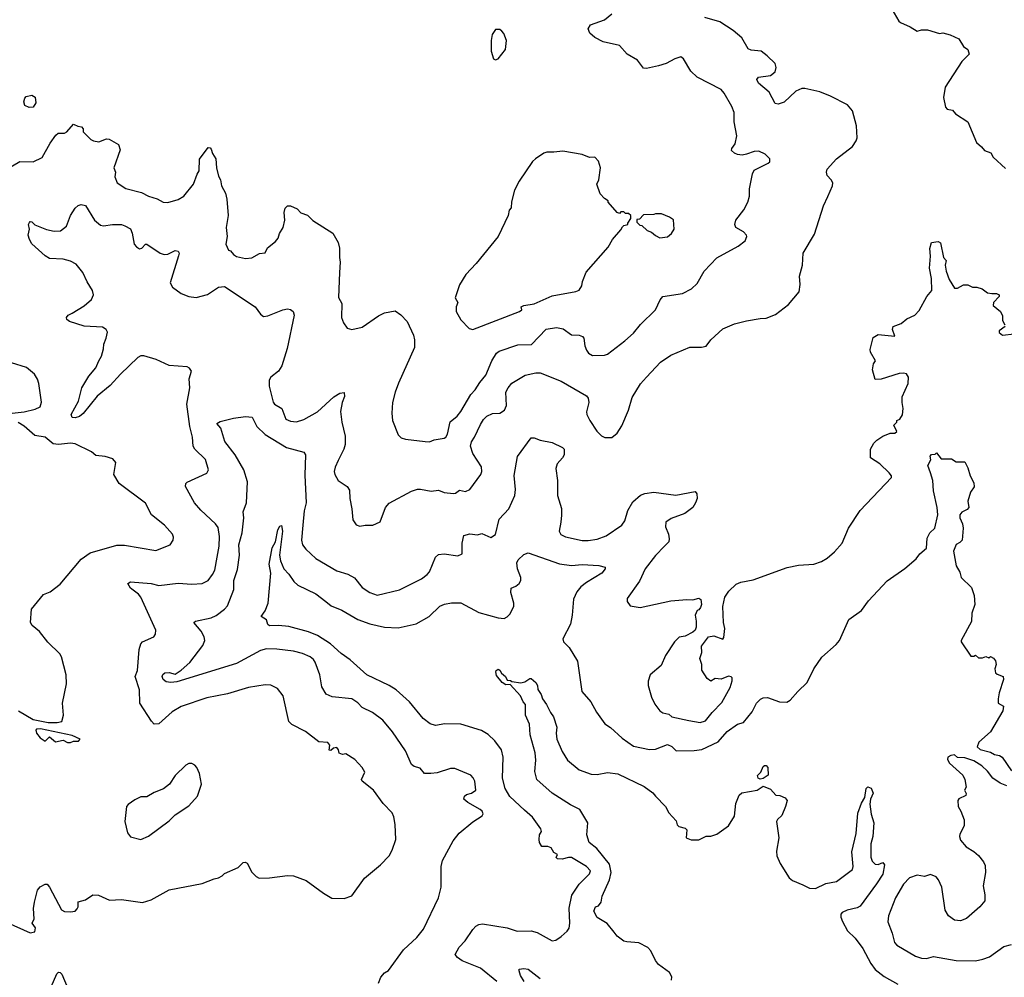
# Model space of a CAD drawing. Extents: x 1863118 to 1989590, y 394482 to 532474.
# Tile 48 of 215: x 1886395 to 1892978, y 469863 to 476265. Entities that reach past the tile are written whole.
import ezdxf

# ---------------------------------------------------------------- set-up
doc = ezdxf.new("R2010")
doc.units = 0

msp = doc.modelspace()

# ---------------------------------------------------------------- linework, layer by layer
at = {"layer": '0CON20XD'}
for points in [[(1886287.5, 475252.5), (1886395, 475317.5), (1886485, 475313.8), (1886545, 475343.3), (1886599.3, 475440.7), (1886637, 475493), (1886653, 475507), (1886695, 475507.5), (1886710, 475515), (1886755, 475567.5), (1886783, 475553), (1886808.3, 475548.3), (1886820, 475535), (1886820, 475515), (1886870, 475465), (1886887.5, 475455), (1886925, 475448), (1886975, 475467.5), (1886993, 475467), (1887055, 475430), (1887066.7, 475395), (1887024.3, 475275), (1887035.8, 475245.8), (1887030.6, 475215), (1887046, 475175), (1887105, 475137.5), (1887209.8, 475109.8), (1887255, 475084.4), (1887315, 475068), (1887354.2, 475044.2), (1887385, 475043.8), (1887455, 475063.3), (1887492.5, 475085), (1887556.7, 475165), (1887581.7, 475231.7), (1887593.8, 475255), (1887597.5, 475332.5), (1887655, 475410), (1887668.3, 475408.3), (1887675, 475400), (1887685, 475370), (1887706.7, 475335), (1887711.2, 475275), (1887725, 475220), (1887736.7, 475195), (1887744, 475155), (1887771.4, 475105), (1887780, 475065), (1887789.2, 474955), (1887776, 474875), (1887782.5, 474815), (1887772.5, 474765), (1887790, 474725), (1887805, 474720), (1887823.3, 474695), (1887845, 474682.5), (1887905, 474667.5), (1887947, 474673), (1887998.3, 474701.7), (1888035, 474707.5), (1888050.7, 474739.3), (1888105, 474782.5), (1888122.5, 474805), (1888132.5, 474835), (1888156.7, 474875), (1888166.7, 474925), (1888163.3, 474975), (1888170, 475005), (1888185, 475020), (1888205, 475020), (1888250.7, 475000.7), (1888273.9, 474973.9), (1888318.8, 474958.8), (1888355, 474923.3), (1888488.3, 474838.3), (1888523.3, 474775), (1888533, 474737), (1888532, 474675), (1888538, 474645), (1888534.1, 474575.9), (1888527, 474407), (1888548.3, 474368.3), (1888546.7, 474275), (1888559.3, 474239.3), (1888583.6, 474203.6), (1888615, 474193.3), (1888685, 474208.8), (1888793.3, 474285), (1888835, 474306.2), (1888905, 474318), (1888942.7, 474292.7), (1888985, 474246.7), (1889026.9, 474155), (1889034.3, 474125), (1889035, 474072.5), (1888927.1, 473835), (1888904.3, 473775), (1888888, 473705), (1888884, 473635), (1888888, 473585), (1888925, 473490), (1888945, 473470), (1888975, 473460), (1889105, 473444.2), (1889135, 473444), (1889165, 473456), (1889232.5, 473467.5), (1889245, 473473.8), (1889255, 473493.3), (1889273.2, 473576.7), (1889320, 473615), (1889344.6, 473645), (1889411.4, 473758.6), (1889440.5, 473789.5), (1889470.4, 473839.6), (1889511.5, 473888.5), (1889551.8, 473985), (1889582.5, 474035), (1889601.2, 474048.8), (1889725, 474092.5), (1889817, 474093), (1889914.4, 474195.6), (1889985, 474206.4), (1890028.3, 474198.3), (1890085, 474157.3), (1890135, 474155.7), (1890157.5, 474147.5), (1890167.1, 474135), (1890174.4, 474085), (1890185.5, 474055.5), (1890198.8, 474035), (1890225, 474020.8), (1890305, 474022.9), (1890325, 474029.2), (1890440.9, 474119.1), (1890499.8, 474170.2), (1890545, 474228), (1890645.6, 474324.4), (1890677.3, 474392.7), (1890695, 474413.8), (1890825.6, 474434.4), (1890886.7, 474465), (1890925, 474502.5), (1890971.2, 474585), (1891055, 474674), (1891198.3, 474751.7), (1891245, 474786.7), (1891256.2, 474815), (1891253.9, 474823.9), (1891235, 474846.2), (1891182.5, 474875), (1891176.7, 474895), (1891184, 474925), (1891236.2, 474995), (1891264.2, 475045), (1891274.2, 475085), (1891274.3, 475135), (1891293.8, 475235), (1891305, 475260), (1891400, 475305), (1891410, 475315), (1891410, 475335), (1891380, 475365), (1891336.4, 475386.4), (1891305, 475383.3), (1891255, 475366.2), (1891225, 475360), (1891195, 475364), (1891173, 475373), (1891155, 475390), (1891156.7, 475405), (1891177.5, 475435), (1891188.8, 475488.8), (1891171.7, 475581.7), (1891172.9, 475645), (1891157.1, 475685), (1891105, 475774), (1891085, 475797.5), (1890925, 475881.4), (1890881.4, 475921.4), (1890833.8, 476003.8), (1890816.2, 476016.2), (1890775.7, 476004.3), (1890717.2, 475972.8), (1890665, 475955.5), (1890585, 475939.4), (1890565, 475940.8), (1890524.4, 475995), (1890455.3, 476035.3), (1890405, 476092.2), (1890295, 476116.5), (1890240, 476145), (1890206, 476175), (1890196.1, 476203.9), (1890210.3, 476229.7), (1890305, 476264.4), (1890355, 476303.1)], [(1892226.7, 476335), (1892273.3, 476255), (1892285, 476246.7), (1892348.3, 476218.3), (1892395, 476187.5), (1892425, 476197.5), (1892463.6, 476196.4), (1892545, 476173.8), (1892566.1, 476176.1), (1892615, 476163.3), (1892675, 476137.5), (1892706.1, 476086.1), (1892733.3, 476065), (1892743.3, 476035), (1892694.2, 475985.8), (1892582.5, 475815), (1892572, 475745), (1892585, 475680), (1892595, 475667.5), (1892630.7, 475660.7), (1892652.5, 475635), (1892733, 475583), (1892792.5, 475445), (1892825.9, 475415.9), (1892845, 475390), (1892887.5, 475375), (1892902.5, 475345), (1892985, 475270)], [(1891797.1, 475082.9), (1891829.1, 475155), (1891831.1, 475175), (1891821.4, 475195), (1891793.8, 475223.8), (1891789.6, 475245), (1891794.2, 475265.8), (1891855.7, 475335), (1891962.2, 475417.8), (1891988.6, 475455), (1891994.3, 475475.7), (1891990, 475555), (1891964, 475655), (1891928.8, 475695), (1891815, 475754.5), (1891745, 475783.6), (1891645, 475805.5), (1891623.3, 475805), (1891585, 475786.9), (1891505, 475714.4), (1891465, 475700), (1891445, 475704), (1891405, 475780), (1891335, 475840), (1891324.2, 475865), (1891335, 475880), (1891415, 475892.9), (1891445, 475916.7), (1891452.5, 475945), (1891445, 475972.5), (1891393.2, 476023.2), (1891352.5, 476055), (1891285, 476061.9), (1891265, 476069.2), (1891223.1, 476143.1), (1891165, 476192.3), (1891075, 476249.6), (1890975, 476278.8)], [(1889575, 475997.5), (1889595, 476002.5), (1889643.3, 476065), (1889650, 476125), (1889631.7, 476171.7), (1889618.3, 476188.3), (1889605, 476200), (1889575, 476200), (1889553.6, 476166.4), (1889546.7, 476125), (1889546.7, 476055), (1889563.6, 476003.6), (1889575, 475997.5)], [(1886457.3, 475677.3), (1886430.3, 475690.3), (1886423.1, 475716.9), (1886428.9, 475741), (1886438, 475752), (1886475, 475761.5), (1886498.2, 475748.2), (1886501.8, 475708.2), (1886485, 475679.7), (1886457.3, 475677.3)], [(1889425, 474193.3), (1889737.5, 474315), (1889752.5, 474325), (1889747.5, 474345), (1889766.1, 474353.9), (1889835, 474365.8), (1889955, 474418), (1890113, 474447), (1890135, 474457.5), (1890153.3, 474485), (1890156.7, 474515), (1890182.7, 474577.3), (1890330, 474745), (1890357.5, 474795), (1890415, 474860), (1890425, 474880), (1890435, 474890), (1890460, 474895), (1890460, 474905), (1890480, 474935), (1890480, 474955), (1890465, 474970), (1890445, 474970), (1890435, 474980), (1890415, 474980), (1890405, 474970), (1890390, 474975), (1890330, 475045), (1890330, 475055), (1890305, 475070), (1890275, 475100), (1890252.5, 475165), (1890267.5, 475195), (1890277.5, 475275), (1890265, 475320), (1890240, 475345), (1890203.6, 475343.6), (1890155, 475363.3), (1890026.1, 475386.1), (1889965, 475380), (1889919.3, 475379.3), (1889898.3, 475371.7), (1889842.5, 475335), (1889823.9, 475316.1), (1889734.3, 475185.7), (1889703.8, 475125), (1889683.6, 475046.4), (1889681.7, 475008.3), (1889668.3, 474991.7), (1889660, 474955), (1889593.3, 474815), (1889446.2, 474635), (1889377.7, 474562.3), (1889335, 474492.5), (1889306.2, 474405), (1889324, 474375), (1889313.8, 474345), (1889313.3, 474315), (1889345, 474257.5), (1889400.7, 474200.7), (1889425, 474193.3)], [(1886310.3, 470230.3), (1886465, 470160), (1886495, 470167.5), (1886500, 470195), (1886478.8, 470225), (1886490.6, 470255), (1886487, 470323), (1886494.4, 470365), (1886515, 470446.7), (1886532.7, 470467.3), (1886565, 470486.7), (1886577.5, 470485), (1886593.8, 470465), (1886674, 470315), (1886695, 470304.2), (1886735, 470300.8), (1886765, 470306.2), (1886778.8, 470321.2), (1886786.2, 470335), (1886785, 470367.5), (1886835, 470381.2), (1886885, 470414), (1886921.7, 470411.7), (1886995, 470378.8), (1887075, 470384.3), (1887215, 470364.3), (1887275, 470381.2), (1887395, 470447.5), (1887615, 470490), (1887695, 470522.5), (1887725, 470527.5), (1887749.3, 470540.7), (1887765, 470557.5), (1887855, 470597.5), (1887889.3, 470630.7), (1887903, 470633), (1887916.1, 470626.1), (1887947, 470567), (1887975, 470537.5), (1887995, 470526.7), (1888065, 470528.8), (1888185, 470543.8), (1888225, 470541.2), (1888311.2, 470511.2), (1888425, 470426), (1888481.7, 470391.7), (1888565, 470390), (1888615, 470407.5), (1888700, 470525), (1888806.7, 470615), (1888864.1, 470675.9), (1888885.8, 470714.2), (1888909.2, 470785), (1888906, 470885), (1888896.7, 470935), (1888885, 470962.5), (1888825.9, 471025.9), (1888760, 471115), (1888685, 471173.8), (1888680, 471185), (1888702, 471235), (1888685.6, 471265.6), (1888635, 471318.8), (1888575, 471356.2), (1888553.9, 471353.9), (1888531.7, 471361.7), (1888526.2, 471385), (1888515, 471398.8), (1888493.8, 471396.2), (1888475, 471380), (1888465, 471382.5), (1888467.5, 471415), (1888455, 471432.5), (1888395, 471436.7), (1888305.8, 471505.8), (1888215, 471552.5), (1888193.6, 471573.6), (1888155.9, 471745.9), (1888117.5, 471795), (1888075, 471816.7), (1888035, 471817.5), (1887925, 471800.6), (1887785, 471759.1), (1887645, 471732.7), (1887475, 471673.3), (1887415, 471637.1), (1887325, 471557.5), (1887295, 471555.8), (1887275.7, 471575), (1887197.5, 471695), (1887195.6, 471785), (1887167.7, 471875), (1887182.5, 471915), (1887193.8, 472055), (1887205, 472092.9), (1887215, 472105.6), (1887291.7, 472138.3), (1887303.8, 472156.2), (1887304.2, 472185), (1887204.2, 472405), (1887190, 472425), (1887135, 472464), (1887118, 472495), (1887135, 472506.9), (1887274.4, 472495.6), (1887325, 472483.6), (1887455, 472498.8), (1887545, 472490.6), (1887614.5, 472495.5), (1887655, 472516.7), (1887685, 472556.7), (1887698.6, 472585), (1887715, 472671.2), (1887728.7, 472745), (1887730.9, 472810.9), (1887720.9, 472870.9), (1887705, 472895.6), (1887605.4, 472985.4), (1887564.4, 473035), (1887502.5, 473145), (1887505.8, 473164.2), (1887515.7, 473174.3), (1887645.7, 473234.3), (1887657.5, 473255), (1887636.9, 473325), (1887564.8, 473394.8), (1887553.8, 473415), (1887550.6, 473475), (1887532.5, 473545), (1887511.8, 473695), (1887533.5, 473805), (1887528.6, 473865), (1887544, 473915), (1887531.2, 473935), (1887515, 473944.3), (1887395, 473953.8), (1887307.5, 473992.5), (1887225, 474018.1), (1887205, 474017.5), (1887185, 474007.5), (1887068.1, 473895), (1887000.6, 473819.4), (1886912.4, 473747.6), (1886818.7, 473631.3), (1886795, 473613.1), (1886765, 473604.4), (1886745, 473606.2), (1886738.6, 473625), (1886788.1, 473715), (1886809.4, 473805), (1886857.4, 473882.6), (1886905, 473938.6), (1886923.1, 473985), (1886942.1, 474015), (1886955.9, 474064.1), (1886956.9, 474095), (1886973.9, 474135), (1886981.1, 474175), (1886974, 474195), (1886949.4, 474209.4), (1886825, 474215.6), (1886727.6, 474247.6), (1886710.9, 474260.9), (1886708.6, 474275), (1886719.6, 474290.4), (1886745, 474303.3), (1886825, 474353.1), (1886874.4, 474395), (1886887.3, 474425), (1886882.5, 474455), (1886845, 474512), (1886817.9, 474575), (1886771.7, 474631.7), (1886735, 474650), (1886685, 474664), (1886595, 474667.5), (1886565, 474685.7), (1886477, 474767), (1886460.5, 474795), (1886451.9, 474825), (1886460, 474865), (1886454.4, 474895), (1886460.3, 474909.7), (1886465, 474916.7), (1886475, 474913.8), (1886495, 474893.3), (1886575, 474862.5), (1886625, 474851.8), (1886667.5, 474852.5), (1886708.5, 474885), (1886733.8, 474955), (1886765, 475004), (1886785, 475023.8), (1886805, 475028.8), (1886835, 475023.3), (1886895, 474924), (1886935, 474890.8), (1886955, 474887.5), (1887015, 474895.8), (1887075, 474896), (1887097.1, 474887.1), (1887135.8, 474865.8), (1887147.9, 474837.9), (1887160.6, 474765), (1887175, 474745.8), (1887195, 474734), (1887212.5, 474737.5), (1887235, 474763.3), (1887245, 474763.8), (1887335, 474703.8), (1887360, 474695), (1887385, 474698), (1887435, 474721.2), (1887455, 474717.5), (1887460, 474705), (1887456.7, 474686.7), (1887401.9, 474505), (1887417, 474477), (1887474.2, 474435), (1887524.7, 474414.7), (1887575, 474408.5), (1887651.3, 474428.7), (1887725, 474476.5), (1887765, 474480.6), (1887969.5, 474345), (1888005, 474295.7), (1888025, 474280), (1888054.2, 474284.2), (1888155, 474325.6), (1888185, 474331.9), (1888205, 474328.1), (1888224, 474315), (1888229.2, 474289.2), (1888182.6, 474067.4), (1888148.3, 473951.7), (1888124.6, 473915.4), (1888075, 473875.6), (1888063.7, 473855), (1888063.1, 473815), (1888089.1, 473709.1), (1888098, 473695), (1888146.9, 473666.9), (1888175, 473594.3), (1888205, 473581.1), (1888245, 473575.7), (1888295, 473592.2), (1888385, 473642.9), (1888495, 473743.1), (1888535, 473768.6), (1888565, 473772.5), (1888566.9, 473745), (1888551.9, 473705), (1888540.5, 473645), (1888549.5, 473575), (1888571.7, 473481.7), (1888571.5, 473425), (1888563.1, 473395), (1888525, 473318.8), (1888503.9, 473273.9), (1888498, 473245), (1888502, 473225), (1888523.3, 473185), (1888583.9, 473143.9), (1888599.5, 473119.5), (1888601.2, 473065), (1888616.2, 472995), (1888621.7, 472921.7), (1888645, 472887.5), (1888668.3, 472878.3), (1888705, 472886.7), (1888755, 472886.7), (1888805, 472907.5), (1888840.8, 473005), (1888865, 473032), (1889015, 473112.5), (1889054.4, 473125.6), (1889075, 473125.8), (1889145, 473114.2), (1889195, 473119.2), (1889233.4, 473103.4), (1889295, 473097.8), (1889309.2, 473100.8), (1889335, 473119.4), (1889375, 473111.1), (1889405.4, 473124.6), (1889477.5, 473225), (1889485.8, 473245), (1889481.4, 473275), (1889424.7, 473364.7), (1889409.1, 473415), (1889415, 473443.8), (1889435.8, 473475), (1889475, 473558.8), (1889495, 473592), (1889518.8, 473615), (1889555, 473631.4), (1889605, 473635.6), (1889635.6, 473655), (1889648.8, 473685), (1889645.6, 473775), (1889660, 473805), (1889685.5, 473834.5), (1889775, 473889.2), (1889845, 473904), (1889875, 473904), (1890015, 473848), (1890185, 473751.2), (1890195.8, 473735), (1890199.4, 473705), (1890184.4, 473644.4), (1890187.1, 473625), (1890206.3, 473586.3), (1890254.2, 473515), (1890285, 473483.3), (1890307, 473473), (1890355, 473472.5), (1890389.5, 473500.5), (1890420.9, 473549.1), (1890464.4, 473655), (1890489.7, 473740.3), (1890545, 473831.2), (1890585.5, 473874.5), (1890680, 473975), (1890747.3, 474022.7), (1890875, 474076), (1890953.6, 474076.4), (1890985, 474082.5), (1891016.7, 474125), (1891095, 474197.5), (1891175, 474232.5), (1891255, 474252.9), (1891345, 474268), (1891385, 474268.8), (1891447.5, 474295), (1891535, 474360), (1891606.2, 474445), (1891613.3, 474495), (1891609.3, 474550.7), (1891628, 474625), (1891634.2, 474705), (1891707.9, 474832.1), (1891770, 475020), (1891797.1, 475082.9)], [(1890675, 474807.5), (1890725, 474813.3), (1890752.5, 474835), (1890770, 474865), (1890767, 474927), (1890740, 474945), (1890685, 474967.5), (1890645, 474967.5), (1890635, 474962.5), (1890565, 474960), (1890538.3, 474931.7), (1890521.7, 474928.3), (1890521.7, 474911.7), (1890541.7, 474891.7), (1890555, 474890), (1890590, 474855), (1890620, 474845), (1890645, 474822.5), (1890675, 474807.5)], [(1890869.7, 471579.7), (1890945, 471567.5), (1890981.1, 471578.9), (1891025, 471633.8), (1891090.3, 471699.7), (1891145, 471800), (1891157.5, 471845), (1891157.5, 471865), (1891151.7, 471871.7), (1891135, 471877.5), (1891085, 471856.7), (1891045, 471860), (1891015, 471842.5), (1890990.7, 471860.7), (1890956.1, 471916.1), (1890956, 471955), (1890942.5, 471995), (1890955.7, 472035), (1890953.1, 472076.9), (1891001.2, 472138.8), (1891035, 472145.4), (1891095, 472123.8), (1891103.3, 472135), (1891110, 472195), (1891100, 472235), (1891097, 472343), (1891110, 472405), (1891136.2, 472445), (1891185, 472491.2), (1891215.9, 472504.1), (1891299.7, 472520.3), (1891526.8, 472603.2), (1891602.2, 472617.8), (1891704.3, 472625.7), (1891755, 472642.5), (1891793.3, 472665), (1891842.7, 472707.3), (1891894.2, 472765.8), (1891936, 472865), (1892015, 472984), (1892223.3, 473205), (1892223.3, 473215), (1892208.8, 473235), (1892145.7, 473295.7), (1892082.5, 473335), (1892083.8, 473395), (1892106.7, 473435), (1892125, 473453.3), (1892165, 473480), (1892215, 473500), (1892245, 473500), (1892258.3, 473511.7), (1892240, 473555), (1892260, 473575), (1892260, 473585), (1892280, 473595), (1892297, 473623), (1892301.2, 473665), (1892294.2, 473705), (1892295.5, 473744.5), (1892336, 473834), (1892337.8, 473875), (1892325, 473897.1), (1892303.1, 473903.1), (1892275, 473899.5), (1892155, 473861.2), (1892115, 473860), (1892097.5, 473925), (1892103.3, 473965), (1892116, 473985), (1892082.9, 474042.9), (1892080.2, 474060.2), (1892100.3, 474139.7), (1892135, 474161.2), (1892245, 474150), (1892230, 474195), (1892235.7, 474215), (1892288.8, 474235), (1892325.6, 474264.4), (1892379.7, 474290.3), (1892408.7, 474321.3), (1892459.7, 474415), (1892492.9, 474455), (1892490.7, 474535), (1892478.4, 474605), (1892484.8, 474685), (1892480.4, 474735), (1892490.8, 474775), (1892535, 474781.6), (1892552.4, 474772.4), (1892572.2, 474675), (1892588.9, 474655), (1892582.9, 474625), (1892589.2, 474585), (1892608.3, 474528.3), (1892645, 474470), (1892665, 474470), (1892705, 474492.5), (1892735, 474492.5), (1892765, 474477.5), (1892795, 474476.2), (1892830, 474465), (1892865, 474440), (1892895, 474434.2), (1892925, 474434), (1892943.3, 474425), (1892943.3, 474415), (1892906.7, 474375), (1892902.5, 474355), (1892952.5, 474315), (1892966.2, 474286.2), (1892966.2, 474255), (1892982, 474225)], [(1892983.8, 474215), (1892944, 474185), (1892944.3, 474174.3), (1892965.8, 474155.8), (1893044.2, 474164.2)], [(1886345, 473634.5), (1886425, 473642.9), (1886498.9, 473661.1), (1886532.4, 473677.6), (1886541.7, 473708.3), (1886522.5, 473832.5), (1886513, 473863), (1886494.3, 473894.3), (1886439.5, 473939.5), (1886341.2, 473971.2)], [(1888794, 469825), (1888808.8, 469865), (1888835, 469892.5), (1888861.7, 469908.3), (1888962.1, 470047.9), (1889051.2, 470128.8), (1889093.8, 470185), (1889195.8, 470395), (1889212.5, 470465), (1889212, 470605), (1889221.2, 470645), (1889294, 470775), (1889333, 470827), (1889425, 470902.5), (1889486.4, 470943.6), (1889493, 470957), (1889486.7, 470975), (1889473.8, 470985), (1889391.9, 471031.9), (1889363.3, 471055), (1889368.8, 471075), (1889381.2, 471085), (1889415, 471093.8), (1889444.4, 471115), (1889437.1, 471175), (1889427.6, 471197.6), (1889411.2, 471215), (1889305, 471260), (1889275, 471258.6), (1889185, 471230), (1889144.3, 471225.7), (1889102.5, 471225), (1889071.7, 471261.7), (1889033.4, 471273.4), (1889015, 471286), (1888975, 471378), (1888886.9, 471505), (1888823, 471583), (1888753.7, 471633.7), (1888685, 471666), (1888655, 471698), (1888615, 471724.3), (1888485, 471739.1), (1888445, 471755.8), (1888415.4, 471805.4), (1888401.1, 471885), (1888369.4, 471969.4), (1888358.9, 471988.9), (1888338, 472005), (1888285, 472028.5), (1888225, 472043.8), (1888115, 472057.5), (1888045, 472059.6), (1888005, 472047.3), (1887845, 471961.1), (1887445, 471839.4), (1887405.4, 471834.6), (1887375, 471838.4), (1887353.3, 471855), (1887347.2, 471875), (1887351.7, 471888.3), (1887365, 471898), (1887395, 471900.9), (1887435, 471890.6), (1887473.8, 471916.2), (1887531.7, 471968.3), (1887618.8, 472081.2), (1887632.2, 472115), (1887628.8, 472138.8), (1887607.8, 472177.8), (1887560, 472235), (1887570, 472245), (1887675, 472266.9), (1887708.9, 472281.1), (1887765, 472324.3), (1887783.8, 472346.2), (1887827.1, 472455), (1887825.8, 472515), (1887851.1, 472588.9), (1887865.5, 472685), (1887861.1, 472755), (1887883.3, 472835), (1887893.3, 472935), (1887890, 472975), (1887912.2, 473035), (1887918.5, 473175), (1887893.8, 473255), (1887835.3, 473355.3), (1887766.7, 473445), (1887740, 473535), (1887713.8, 473565), (1887735, 473578.9), (1887825, 473601.6), (1887905, 473612.4), (1887948.5, 473608.5), (1887980.5, 473545), (1888035, 473492.5), (1888178.8, 473405), (1888295, 473373.3), (1888305.7, 473355), (1888301.1, 473221.1), (1888310.5, 473035), (1888297.7, 472982.3), (1888287.7, 472885), (1888280, 472785), (1888285.6, 472755), (1888308.6, 472725), (1888373.9, 472663.9), (1888515, 472580), (1888588.3, 472558.3), (1888634.4, 472534.4), (1888685, 472470), (1888735.4, 472435.4), (1888785, 472417.8), (1888935, 472454.4), (1889082.2, 472527.8), (1889119.2, 472555), (1889134.3, 472575), (1889175, 472672.5), (1889195, 472690), (1889233.9, 472693.9), (1889325, 472681.2), (1889353.3, 472695), (1889354.2, 472765), (1889365, 472816.7), (1889405, 472828), (1889455, 472822), (1889485, 472830), (1889545, 472802.5), (1889575, 472823.8), (1889600.8, 472925), (1889665, 472996.2), (1889704.5, 473085), (1889709.1, 473125), (1889702, 473218), (1889722.5, 473345), (1889815, 473468.8), (1889835, 473470.8), (1889875, 473453.3), (1889955, 473438), (1890025, 473406.2), (1890036, 473395), (1890034.3, 473355), (1890024.2, 473335), (1889988.6, 473295), (1889980.4, 473265), (1889991.5, 473185), (1889990, 473085), (1890017.2, 472997.2), (1890016.3, 472953.7), (1890013.6, 472905), (1890001.1, 472845), (1890012.8, 472822.8), (1890045, 472806.9), (1890155, 472784.5), (1890195, 472783.8), (1890255, 472792.9), (1890315, 472813.5), (1890421.4, 472885), (1890441.8, 472915), (1890461.8, 472985), (1890495, 473042), (1890545, 473085.8), (1890575, 473096.7), (1890635, 473105.5), (1890782.7, 473087.3), (1890910, 473110), (1890921.2, 473095), (1890924, 473065), (1890914.2, 473035), (1890895, 473004), (1890841.2, 472965), (1890750.2, 472929.8), (1890715.8, 472905), (1890713.1, 472875), (1890732.9, 472825), (1890737.1, 472795), (1890734.2, 472775), (1890705.4, 472744.6), (1890645, 472682.5), (1890576.4, 472593.6), (1890538.3, 472511.7), (1890457.5, 472395), (1890457.5, 472375), (1890476.4, 472346.4), (1890543.6, 472336.4), (1890749.3, 472380.7), (1890855, 472390), (1890895, 472387.5), (1890935, 472397.5), (1890948.3, 472388.3), (1890952.5, 472355), (1890947.5, 472335), (1890935, 472320), (1890923.6, 472316.4), (1890910, 472285), (1890917.5, 472245), (1890917.5, 472205), (1890910, 472185), (1890895, 472170), (1890845, 472143.3), (1890803.9, 472136.1), (1890772.5, 472105), (1890712.5, 472015), (1890683, 471947), (1890610, 471885), (1890597, 471843), (1890597, 471813), (1890619.2, 471735), (1890640.3, 471690.3), (1890675.8, 471645.8), (1890695, 471632), (1890735, 471622), (1890755, 471604.2), (1890869.7, 471579.7)], [(1886387.5, 471645), (1886485.8, 471585.8), (1886585, 471566.2), (1886645, 471566.2), (1886676.1, 471573.9), (1886686.7, 471615), (1886681.2, 471695), (1886708, 471825), (1886706, 471885), (1886673.8, 472005), (1886663.3, 472025), (1886583, 472103), (1886526.7, 472175), (1886477.5, 472215), (1886467.5, 472235), (1886473.3, 472325), (1886555, 472422.5), (1886598.8, 472441.2), (1886665, 472491.2), (1886805, 472659.2), (1886865, 472701.9), (1887045, 472751.4), (1887095, 472751.4), (1887305, 472716), (1887400, 472755), (1887421.2, 472785), (1887423.8, 472805), (1887416.7, 472825), (1887363.8, 472885), (1887276.7, 472955), (1887235, 473033.3), (1887060, 473165), (1887023.6, 473223.6), (1887036.7, 473305), (1887018.3, 473328.3), (1886965.9, 473345.9), (1886905, 473351.2), (1886875.5, 473375.5), (1886765, 473429.1), (1886735, 473433.5), (1886655, 473424.6), (1886618.9, 473428.9), (1886565, 473473.5), (1886495, 473485.4), (1886425, 473547.5), (1886385, 473572.5)], [(1889585, 469834.4), (1889475, 469924.4), (1889353.9, 469973.9), (1889321.2, 469995), (1889306.2, 470015), (1889332.9, 470065), (1889373.1, 470106.9), (1889425, 470184), (1889445.5, 470204.5), (1889465, 470217.1), (1889488.8, 470221.2), (1889653.7, 470193.7), (1889721.4, 470171.4), (1889815, 470174.4), (1889855, 470162.9), (1889955, 470106.2), (1889979.5, 470110.5), (1890015, 470136), (1890055, 470171.2), (1890067.9, 470192.1), (1890072.9, 470225), (1890067.9, 470325), (1890087.3, 470412.7), (1890134.8, 470485.2), (1890205.6, 470555), (1890211.1, 470575), (1890184.5, 470605), (1890085, 470663.2), (1890065, 470664.1), (1890022.4, 470652.4), (1889990, 470655), (1889982.5, 470665), (1889990, 470685), (1889967, 470697), (1889948.3, 470728.3), (1889925, 470736.7), (1889885, 470737.5), (1889871.2, 470765), (1889868.8, 470785), (1889870, 470815), (1889883, 470837), (1889880, 470855), (1889822.8, 470932.8), (1889770.6, 470980.6), (1889671.3, 471071.3), (1889640, 471125), (1889622.7, 471195), (1889628.2, 471335), (1889616.5, 471385), (1889572.2, 471445), (1889527.4, 471487.4), (1889482.8, 471512.8), (1889345, 471555.6), (1889237.7, 471557.7), (1889175, 471546), (1889138.8, 471558.8), (1889093.4, 471593.4), (1889000, 471705), (1888911.4, 471785), (1888866, 471815), (1888715, 471884.4), (1888604, 471985), (1888545, 472027.5), (1888472.3, 472092.3), (1888385, 472148.8), (1888325, 472172.3), (1888195, 472207.5), (1888125, 472214.4), (1888065, 472212.5), (1888055, 472222.5), (1888045, 472252.5), (1888010, 472275), (1888036.7, 472313.3), (1888056.9, 472365), (1888074.4, 472565), (1888062.5, 472625), (1888082.9, 472735), (1888104.5, 472775), (1888120.6, 472855), (1888135, 472880), (1888145, 472883.3), (1888150.9, 472845), (1888131.5, 472685), (1888137.6, 472647.6), (1888161.2, 472595), (1888195, 472558.8), (1888228.5, 472508.5), (1888254.5, 472484.5), (1888375, 472426.9), (1888440.8, 472375), (1888476.3, 472346.3), (1888548.3, 472318.3), (1888656.3, 472256.3), (1888735, 472226.7), (1888835, 472203.1), (1888925, 472199.4), (1889045, 472225.6), (1889132, 472275), (1889205, 472344.3), (1889235, 472358.1), (1889283, 472367), (1889345, 472365.7), (1889465, 472301.9), (1889595, 472265.6), (1889635, 472262.7), (1889655, 472272.2), (1889675, 472292.9), (1889698.9, 472345), (1889699.3, 472365), (1889679.6, 472435), (1889680, 472465), (1889712.5, 472477.5), (1889735, 472496.7), (1889746, 472515), (1889745.8, 472535), (1889722.2, 472595), (1889719.5, 472635), (1889726.9, 472655), (1889765, 472690.8), (1889795, 472700), (1890005, 472627.3), (1890085, 472615.5), (1890155, 472622.7), (1890266.6, 472616.6), (1890310, 472605), (1890310, 472595), (1890286, 472565), (1890185, 472503.3), (1890146.7, 472473.3), (1890119.5, 472440.5), (1890097.8, 472392.2), (1890088.5, 472285), (1890076.5, 472225), (1890026, 472125), (1890030, 472105), (1890068.9, 472068.9), (1890123.9, 471976.1), (1890154.3, 471775), (1890214.2, 471705), (1890251.4, 471635), (1890307.3, 471557.3), (1890345, 471534), (1890422.6, 471462.6), (1890498, 471408), (1890605, 471385.5), (1890645, 471389.1), (1890725, 471420.3), (1890755.6, 471405.6), (1890785, 471377.8), (1890905, 471378.5), (1890955, 471386.9), (1891065, 471437.1), (1891125, 471506), (1891195, 471554.6), (1891235, 471566.5), (1891291.3, 471638.7), (1891321.1, 471695), (1891347.6, 471722.4), (1891365, 471732.2), (1891395, 471734.5), (1891475, 471705.5), (1891525, 471702.7), (1891546.9, 471715), (1891597.3, 471775), (1891658.8, 471835), (1891704.4, 471925.6), (1891757.6, 472002.4), (1891852.8, 472087.2), (1891875.4, 472115), (1891939.2, 472255), (1892024, 472316), (1892069.8, 472380.2), (1892195, 472512.9), (1892313.9, 472596.1), (1892389.1, 472660.9), (1892413.6, 472695), (1892457, 472733), (1892461.4, 472798.6), (1892480, 472835), (1892513.9, 472866.1), (1892532.7, 472955), (1892529.6, 473005), (1892505.6, 473115), (1892500.6, 473185), (1892485, 473236.7), (1892467.5, 473285), (1892487, 473323), (1892483, 473347), (1892491.7, 473358.3), (1892515, 473360), (1892525, 473370), (1892555, 473330), (1892625, 473330), (1892655, 473310), (1892715, 473310), (1892735, 473270), (1892750, 473215), (1892775, 473170), (1892777, 473143), (1892753, 473107), (1892733.6, 473046.4), (1892740, 473005), (1892728.8, 472991.2), (1892695, 472973.8), (1892681.2, 472955), (1892681.2, 472935), (1892698.8, 472895), (1892703.8, 472865), (1892696.7, 472785), (1892680.7, 472769.3), (1892655, 472757.5), (1892638.3, 472711.7), (1892656.7, 472615), (1892681.7, 472571.7), (1892690, 472535), (1892758.3, 472468.3), (1892776.7, 472415), (1892780, 472355), (1892761.3, 472298.7), (1892757.5, 472242.5), (1892690, 472115), (1892690, 472105), (1892755, 472010), (1892775, 472010), (1892785, 472017.5), (1892805, 472000), (1892831.7, 471998.3), (1892855, 472007.5), (1892875, 472000), (1892885, 472007.5), (1892905, 471997.5), (1892918, 471978), (1892923.3, 471955), (1892913.8, 471925), (1892919.3, 471899.3), (1892929.3, 471889.3), (1892970, 471875), (1892973.3, 471855), (1892942.5, 471765), (1892936.2, 471725), (1892937.5, 471695), (1892972.5, 471675), (1892968.8, 471645), (1892886.7, 471505), (1892807.5, 471435), (1892796.7, 471405), (1892816.1, 471386.1), (1892885, 471368.8), (1892912.3, 471352.3), (1892945, 471346.2), (1892963.3, 471335), (1893025, 471242.5)], [(1890752.5, 469845), (1890755.9, 469865.9), (1890738.8, 469895), (1890665, 469948), (1890645.5, 469975.5), (1890615, 470041.2), (1890595, 470062.9), (1890535, 470094.3), (1890455, 470099.4), (1890435, 470105.7), (1890389.2, 470139.2), (1890370.5, 470165), (1890322.4, 470222.4), (1890255, 470263.1), (1890234.4, 470305), (1890245, 470333.8), (1890265, 470340.8), (1890283.3, 470365), (1890288.8, 470405), (1890337.7, 470515), (1890349.6, 470565), (1890338.9, 470618.9), (1890254.5, 470725), (1890203.2, 470765), (1890186.2, 470815), (1890193.1, 470895), (1890140.8, 470985), (1890076.5, 471016.5), (1889954.7, 471094.7), (1889851.4, 471185), (1889838.3, 471238.3), (1889845.7, 471315), (1889841.9, 471365), (1889807.8, 471485), (1889803.9, 471556.1), (1889776.7, 471615), (1889777, 471687), (1889760, 471705), (1889742.5, 471745), (1889675, 471820), (1889645, 471817.5), (1889620, 471835), (1889581.7, 471881.7), (1889577.5, 471905), (1889580, 471915), (1889595, 471922.5), (1889605, 471917.5), (1889617, 471897), (1889642.5, 471875), (1889655, 471850), (1889677, 471847), (1889685, 471840), (1889745, 471832.5), (1889771.7, 471838.3), (1889805, 471860), (1889815, 471860), (1889846.7, 471835), (1889856, 471815), (1889858.3, 471788.3), (1889882, 471755), (1889890, 471725), (1889917.8, 471687.8), (1889943, 471633), (1889963.3, 471605), (1889985.8, 471535.8), (1889981.2, 471495), (1889985.9, 471455.9), (1890022.5, 471372.5), (1890058, 471315), (1890135, 471251.4), (1890215, 471221.4), (1890255, 471220), (1890325, 471231.5), (1890395, 471222.9), (1890569.8, 471139.8), (1890627.4, 471097.4), (1890646, 471075), (1890712.5, 471005), (1890735, 470962.5), (1890785, 470910), (1890791.7, 470881.7), (1890801.7, 470871.7), (1890845, 470860), (1890855, 470850), (1890850, 470795), (1890885, 470782.5), (1890935, 470782.5), (1890985, 470807.5), (1891015, 470807.5), (1891055, 470821.2), (1891135, 470876.2), (1891175, 470940), (1891183.6, 471025), (1891205, 471080.8), (1891222.6, 471097.4), (1891325.5, 471114.5), (1891365, 471140.5), (1891415, 471120), (1891450.9, 471080.9), (1891478, 471078), (1891512.9, 471062.9), (1891526.9, 471045), (1891515.5, 471005), (1891489.4, 470945), (1891460.7, 470919.3), (1891454.5, 470905), (1891471.4, 470795), (1891455.6, 470705.6), (1891458.1, 470675), (1891480, 470625), (1891539.1, 470529.1), (1891561.1, 470511.1), (1891630.8, 470480.8), (1891675, 470459.4), (1891715, 470458.1), (1891785, 470491.1), (1891856, 470504), (1891962.9, 470585), (1891967.5, 470605), (1891958.8, 470701.2), (1891988.2, 470825), (1891998.5, 470961.5), (1892023.4, 471026.6), (1892046, 471065), (1892054.2, 471125.8), (1892065, 471136.7), (1892087.7, 471127.7), (1892102, 471095), (1892084, 471055), (1892078.9, 471021.1), (1892088, 470955), (1892105.5, 470895), (1892098.7, 470805), (1892084.6, 470754.6), (1892085, 470667.5), (1892095, 470640), (1892115, 470619.2), (1892135, 470618), (1892165, 470630), (1892177.5, 470615), (1892166.8, 470553.2), (1892122.4, 470487.6), (1892015, 470338.1), (1891995, 470326.7), (1891928.3, 470311.7), (1891895, 470295.8), (1891886, 470285), (1891885.7, 470265), (1891895.6, 470235.6), (1891928.6, 470175), (1891981.4, 470125), (1892032.9, 470055), (1892085.4, 469955.4), (1892115, 469916), (1892175, 469868.6), (1892265, 469818.1)], [(1886735, 471432.5), (1886755, 471442.5), (1886787, 471443), (1886800, 471455), (1886745, 471480), (1886535, 471523.8), (1886507.5, 471522.5), (1886502.5, 471515), (1886507.5, 471495), (1886532.5, 471465), (1886565, 471442.5), (1886595, 471470), (1886635, 471437.5), (1886685, 471447.5), (1886715, 471432.5), (1886735, 471432.5)], [(1892995, 471142.5), (1892950.3, 471160.3), (1892901.2, 471195), (1892865, 471241.2), (1892826.8, 471276.8), (1892775, 471310), (1892715, 471331.2), (1892665, 471333.3), (1892645, 471350), (1892620, 471345), (1892600, 471335), (1892598.3, 471318.3), (1892612.5, 471295), (1892700, 471215), (1892713.3, 471185), (1892722.5, 471135), (1892712.5, 471115), (1892723, 471093), (1892720.7, 471079.3), (1892675, 471057.5), (1892667.5, 471045), (1892670, 471005), (1892686.7, 470975)], [(1887205, 470784), (1887255, 470806.2), (1887395, 470910), (1887435, 470950), (1887525, 471010), (1887583.3, 471075), (1887610, 471155), (1887597.5, 471225), (1887580, 471265), (1887565, 471282.5), (1887545, 471292.5), (1887525, 471292.5), (1887505, 471282.5), (1887435, 471212.5), (1887397.5, 471155), (1887357.3, 471122.7), (1887295, 471098.8), (1887245, 471070), (1887205, 471068.8), (1887165, 471050), (1887120.7, 471019.3), (1887110, 471005), (1887097.5, 470905), (1887115, 470830), (1887135, 470802.5), (1887205, 470784)], [(1891345, 471188), (1891333.3, 471195), (1891327.5, 471212.5), (1891350, 471235), (1891365, 471272.5), (1891375, 471280), (1891385, 471278.8), (1891395.8, 471265), (1891398.8, 471215), (1891365, 471192.9), (1891345, 471188)], [(1892686.7, 470975), (1892710, 470915), (1892710, 470875), (1892680.7, 470819.3), (1892677.5, 470805), (1892685, 470780), (1892722.5, 470735), (1892775, 470703.3), (1892805, 470676.7), (1892838, 470635), (1892849.7, 470609.7), (1892852.5, 470565), (1892836, 470475), (1892846.7, 470415), (1892846.7, 470375), (1892813.8, 470335), (1892725, 470256.9), (1892685, 470240), (1892645, 470244.4), (1892605, 470274.2), (1892582.2, 470312.2), (1892560.5, 470465), (1892538.9, 470515), (1892521.4, 470535), (1892485, 470550.5), (1892445, 470537.5), (1892395, 470545.7), (1892345, 470529.2), (1892303.3, 470486.7), (1892251.1, 470395), (1892204.4, 470275), (1892200, 470235), (1892228.9, 470158.9), (1892244.4, 470095), (1892258.3, 470078.3), (1892383.9, 470003.9), (1892425, 469990.9), (1892458.3, 469988.3), (1892505, 470001.5), (1892655.3, 469975.3), (1892785, 469973.6), (1892835, 469983.8), (1892879.1, 470000.9), (1892975, 470068.5), (1893025, 470081.9)], [(1889768.5, 469835), (1889743.1, 469875), (1889733.8, 469906.2), (1889735, 469917.5), (1889765, 469923.3), (1889795, 469918), (1889875.7, 469855.7)], [(1886589.6, 469765), (1886642.7, 469887.3), (1886655, 469898.6), (1886665, 469895.7), (1886676.5, 469885), (1886719.1, 469785)]]:
    msp.add_lwpolyline(points, dxfattribs=at)

doc.saveas('drawing.dxf')
